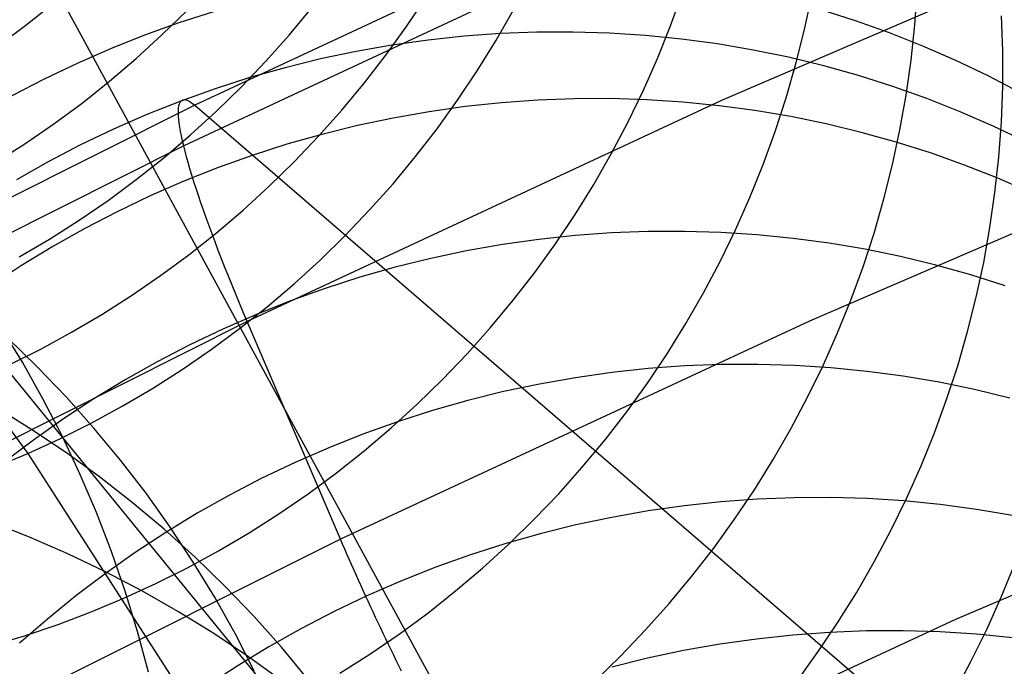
# Model space of a CAD drawing. Header units: millimetres. Extents: x 119 to 175.9, y -203.1 to -153.8.
# Tile 148 of 256: x 131.9 to 132.9, y -156.7 to -156.1. Entities that reach past the tile are written whole.
import ezdxf

# ---------------------------------------------------------------- set-up
doc = ezdxf.new("R2010")
doc.units = ezdxf.units.MM
doc.header["$MEASUREMENT"] = 0
doc.layers.add('Layer 01', color=5, linetype='Continuous', true_color=0x0000ff)
doc.layers.add('Livello 03', color=5, linetype='Continuous', true_color=0x0000ff)

msp = doc.modelspace()

# ---------------------------------------------------------------- linework, layer by layer
at = {"layer": 'Layer 01'}
for p, q in [((131.31618, -155.72965, -8.78504), (131.89706, -156.52022, 1.62187)), ((131.88923, -155.99835, 11.45994), (132.31673, -156.78393, 15.42187)), ((132.26905, -156.10065, 0.84432), (132.28823, -156.07194, 0.8457)), ((132.52865, -156.09979, 3.06891), (132.54046, -156.0672, 3.07145)), ((132.66021, -156.10339, 4.34305), (132.66744, -156.06943, 4.34635)), ((132.76853, -156.09892, 5.47744), (132.77101, -156.06425, 5.48155)), ((131.89521, -156.09919, -1.82123), (131.92212, -156.07781, -1.82109)), ((132.15382, -156.10897, 0.00808), (132.17582, -156.08244, 0.00902)), ((132.02896, -156.10876, -0.87953), (132.05356, -156.08468, -0.879)), ((132.07954, -156.08614, 12.16293), (132.04545, -156.09706, 12.16444)), ((132.35685, -156.11475, 1.63049), (132.37403, -156.08474, 1.63219)), ((132.71026, -156.09489, 12.09461), (132.67653, -156.08418, 12.10023)), ((132.85497, -156.12467, 6.49014), (132.85385, -156.08991, 6.49496)), ((131.86758, -156.11962, -1.82126), (131.89521, -156.09919, -1.82123)), ((132.04545, -156.09706, 12.16444), (132.01174, -156.10915, 12.16568)), ((132.24889, -156.12869, 0.84307), (132.26905, -156.10065, 0.84432)), ((132.51572, -156.13195, 3.0665), (132.52865, -156.09979, 3.06891)), ((132.74356, -156.10675, 12.08882), (132.71026, -156.09489, 12.09461)), ((132.76483, -156.13349, 5.47344), (132.76853, -156.09892, 5.47744)), ((132.01174, -156.10915, 12.16568), (131.97846, -156.12237, 12.16666)), ((132.00355, -156.13198, -0.87994), (132.02896, -156.10876, -0.87953)), ((132.1309, -156.13474, 0.00726), (132.15382, -156.10897, 0.00808)), ((132.32589, -156.11001, 12.49025), (132.29034, -156.1138, 12.49331)), ((132.36152, -156.10745, 12.48695), (132.32589, -156.11001, 12.49025)), ((132.3972, -156.1061, 12.4834), (132.36152, -156.10745, 12.48695)), ((132.43287, -156.10598, 12.47962), (132.3972, -156.1061, 12.4834)), ((132.46851, -156.10708, 12.4756), (132.43287, -156.10598, 12.47962)), ((132.50405, -156.1094, 12.47136), (132.46851, -156.10708, 12.4756)), ((132.53948, -156.11293, 12.46689), (132.50405, -156.1094, 12.47136)), ((132.6518, -156.13709, 4.33987), (132.66021, -156.10339, 4.34305)), ((132.77641, -156.11975, 12.08285), (132.74356, -156.10675, 12.08882)), ((132.25493, -156.1188, 12.49611), (132.21969, -156.125, 12.49867)), ((132.29034, -156.1138, 12.49331), (132.25493, -156.1188, 12.49611)), ((132.33864, -156.14415, 1.62891), (132.35685, -156.11475, 1.63049)), ((132.57473, -156.11769, 12.4622), (132.53948, -156.11293, 12.46689)), ((132.60976, -156.12365, 12.45731), (132.57473, -156.11769, 12.4622)), ((132.80875, -156.13389, 12.07672), (132.77641, -156.11975, 12.08285)), ((131.97846, -156.12237, 12.16666), (131.94564, -156.13671, 12.16738)), ((132.21969, -156.125, 12.49867), (132.18466, -156.13241, 12.50097)), ((132.22777, -156.15601, 0.84194), (132.24889, -156.12869, 0.84307)), ((132.64454, -156.13081, 12.4522), (132.60976, -156.12365, 12.45731)), ((132.67903, -156.13917, 12.4469), (132.64454, -156.13081, 12.4522)), ((132.85487, -156.15947, 6.4854), (132.85497, -156.12467, 6.49014)), ((131.94564, -156.13671, 12.16738), (131.91332, -156.15217, 12.16783)), ((131.97735, -156.15431, -0.88024), (132.00355, -156.13198, -0.87994)), ((132.10711, -156.1597, 0.00655), (132.1309, -156.13474, 0.00726)), ((132.14988, -156.141, 12.50301), (132.11541, -156.15078, 12.50478)), ((132.18466, -156.13241, 12.50097), (132.14988, -156.141, 12.50301)), ((132.50168, -156.16366, 3.0642), (132.51572, -156.13195, 3.0665)), ((132.64223, -156.17049, 4.3368), (132.6518, -156.13709, 4.33987)), ((132.71317, -156.1487, 12.4414), (132.67903, -156.13917, 12.4469)), ((132.75994, -156.16793, 5.46955), (132.76483, -156.13349, 5.47344)), ((132.84056, -156.14913, 12.07044), (132.80875, -156.13389, 12.07672)), ((132.31942, -156.17291, 1.62745), (132.33864, -156.14415, 1.62891)), ((132.74694, -156.15941, 12.43571), (132.71317, -156.1487, 12.4414)), ((132.87179, -156.16546, 12.064), (132.84056, -156.14913, 12.07044)), ((131.91332, -156.15217, 12.16783), (131.88154, -156.16871, 12.16801)), ((131.9504, -156.17572, -0.88041), (131.97735, -156.15431, -0.88024)), ((132.11541, -156.15078, 12.50478), (132.08128, -156.16172, 12.5063)), ((132.08247, -156.18382, 0.00598), (132.10711, -156.1597, 0.00655)), ((132.20571, -156.18259, 0.84093), (132.22777, -156.15601, 0.84194)), ((132.78028, -156.17128, 12.42985), (132.74694, -156.15941, 12.43571)), ((132.85356, -156.19425, 6.48077), (132.85487, -156.15947, 6.4854)), ((132.08128, -156.16172, 12.5063), (132.04753, -156.17382, 12.50754)), ((132.48655, -156.19486, 3.06204), (132.50168, -156.16366, 3.0642)), ((132.75385, -156.20219, 5.46577), (132.75994, -156.16793, 5.46955)), ((131.92272, -156.19619, -0.88047), (131.9504, -156.17572, -0.88041)), ((132.04753, -156.17382, 12.50754), (132.0142, -156.18706, 12.50852)), ((132.3268, -156.17926, 12.83499), (132.29134, -156.18427, 12.83783)), ((132.29921, -156.20099, 1.62612), (132.31942, -156.17291, 1.62745)), ((132.3624, -156.17546, 12.83191), (132.3268, -156.17926, 12.83499)), ((132.39807, -156.17288, 12.82857), (132.3624, -156.17546, 12.83191)), ((132.4338, -156.17153, 12.82499), (132.39807, -156.17288, 12.82857)), ((132.46952, -156.1714, 12.82116), (132.4338, -156.17153, 12.82499)), ((132.5052, -156.17249, 12.8171), (132.46952, -156.1714, 12.82116)), ((132.54079, -156.17481, 12.81281), (132.5052, -156.17249, 12.8171)), ((132.57626, -156.17834, 12.80829), (132.54079, -156.17481, 12.81281)), ((132.61155, -156.18309, 12.80355), (132.57626, -156.17834, 12.80829)), ((132.6315, -156.20355, 4.33385), (132.64223, -156.17049, 4.3368)), ((132.81317, -156.18429, 12.42381), (132.78028, -156.17128, 12.42985)), ((132.0142, -156.18706, 12.50852), (131.98133, -156.20143, 12.50924)), ((132.05701, -156.20708, 0.00552), (132.08247, -156.18382, 0.00598)), ((132.18275, -156.2084, 0.84005), (132.20571, -156.18259, 0.84093)), ((132.29134, -156.18427, 12.83783), (132.25605, -156.19048, 12.84041)), ((132.64663, -156.18905, 12.7986), (132.61155, -156.18309, 12.80355)), ((132.68146, -156.19621, 12.79343), (132.64663, -156.18905, 12.7986)), ((132.84555, -156.19843, 12.4176), (132.81317, -156.18429, 12.42381)), ((131.89435, -156.21569, -0.88041), (131.92272, -156.19619, -0.88047)), ((132.22098, -156.1979, 12.84272), (132.18616, -156.20651, 12.84478)), ((132.25605, -156.19048, 12.84041), (132.22098, -156.1979, 12.84272)), ((132.47034, -156.22554, 3.05999), (132.48655, -156.19486, 3.06204)), ((132.71598, -156.20457, 12.78806), (132.68146, -156.19621, 12.79343)), ((132.8774, -156.21368, 12.41123), (132.84555, -156.19843, 12.4176)), ((132.85103, -156.22898, 6.47625), (132.85356, -156.19425, 6.48077)), ((131.98133, -156.20143, 12.50924), (131.94897, -156.2169, 12.50968)), ((132.03076, -156.22945, 0.00519), (132.05701, -156.20708, 0.00552)), ((132.18616, -156.20651, 12.84478), (132.15164, -156.2163, 12.84657)), ((132.15891, -156.2334, 0.83929), (132.18275, -156.2084, 0.84005)), ((132.27805, -156.22836, 1.62491), (132.29921, -156.20099, 1.62612)), ((132.61963, -156.23622, 4.33103), (132.6315, -156.20355, 4.33385)), ((132.75017, -156.21411, 12.7825), (132.71598, -156.20457, 12.78806)), ((132.74657, -156.23622, 5.46211), (132.75385, -156.20219, 5.46577)), ((131.86532, -156.2342, -0.88023), (131.89435, -156.21569, -0.88041)), ((131.94897, -156.2169, 12.50968), (131.91714, -156.23346, 12.50986)), ((132.15164, -156.2163, 12.84657), (132.11746, -156.22726, 12.84809)), ((132.78398, -156.22482, 12.77674), (132.75017, -156.21411, 12.7825)), ((132.11746, -156.22726, 12.84809), (132.08366, -156.23938, 12.84934)), ((132.45308, -156.25564, 3.05808), (132.47034, -156.22554, 3.05999)), ((132.81736, -156.23669, 12.7708), (132.78398, -156.22482, 12.77674)), ((131.91714, -156.23346, 12.50986), (131.8859, -156.25109, 12.50976)), ((132.00375, -156.2509, 0.00498), (132.03076, -156.22945, 0.00519)), ((132.13422, -156.25757, 0.83866), (132.15891, -156.2334, 0.83929)), ((132.25595, -156.25498, 1.62383), (132.27805, -156.22836, 1.62491)), ((132.60664, -156.26848, 4.32833), (132.61963, -156.23622, 4.33103)), ((132.73811, -156.27, 5.45857), (132.74657, -156.23622, 5.46211)), ((132.85028, -156.24971, 12.76469), (132.81736, -156.23669, 12.7708)), ((132.8473, -156.26362, 6.47184), (132.85103, -156.22898, 6.47625)), ((132.08366, -156.23938, 12.84934), (132.05028, -156.25264, 12.85032)), ((131.97602, -156.2714, 0.00489), (132.00375, -156.2509, 0.00498)), ((132.05028, -156.25264, 12.85032), (132.01737, -156.26702, 12.85103)), ((132.23294, -156.28083, 1.62288), (132.25595, -156.25498, 1.62383)), ((132.43479, -156.28513, 3.0563), (132.45308, -156.25564, 3.05808)), ((132.88271, -156.26385, 12.7584), (132.85028, -156.24971, 12.76469)), ((132.10871, -156.28087, 0.83816), (132.13422, -156.25757, 0.83866)), ((132.84235, -156.29812, 6.46754), (132.8473, -156.26362, 6.47184)), ((131.9476, -156.29093, 0.00493), (131.97602, -156.2714, 0.00489)), ((132.01737, -156.26702, 12.85103), (131.98496, -156.28252, 12.85147)), ((132.59253, -156.30027, 4.32577), (132.60664, -156.26848, 4.32833)), ((132.72848, -156.30348, 5.45516), (132.73811, -156.27, 5.45857)), ((132.31689, -156.97683, 58.67803), (131.74937, -156.28138, 61.85989)), ((131.98496, -156.28252, 12.85147), (131.95309, -156.2991, 12.85163)), ((132.08241, -156.30327, 0.83779), (132.10871, -156.28087, 0.83816)), ((132.20905, -156.30588, 1.62207), (132.23294, -156.28083, 1.62288)), ((132.41549, -156.31398, 3.05465), (132.43479, -156.28513, 3.0563)), ((131.91852, -156.30948, 0.00509), (131.9476, -156.29093, 0.00493)), ((131.95309, -156.2991, 12.85163), (131.9218, -156.31675, 12.85153)), ((132.05535, -156.32476, 0.83754), (132.08241, -156.30327, 0.83779)), ((132.47051, -156.30335, 13.4958), (132.43474, -156.30594, 13.49921)), ((132.50633, -156.30198, 13.49215), (132.47051, -156.30335, 13.4958)), ((132.54214, -156.30183, 13.48824), (132.50633, -156.30198, 13.49215)), ((132.57791, -156.30291, 13.48409), (132.54214, -156.30183, 13.48824)), ((132.57732, -156.33157, 4.32334), (132.59253, -156.30027, 4.32577)), ((132.6136, -156.30522, 13.47971), (132.57791, -156.30291, 13.48409)), ((132.64915, -156.30874, 13.47508), (132.6136, -156.30522, 13.47971)), ((132.71769, -156.33661, 5.45188), (132.72848, -156.30348, 5.45516)), ((132.83621, -156.33244, 6.46337), (132.84235, -156.29812, 6.46754)), ((131.88881, -156.327, 0.00537), (131.91852, -156.30948, 0.00509)), ((132.18431, -156.33008, 1.62138), (132.20905, -156.30588, 1.62207)), ((132.3635, -156.31479, 13.50524), (132.32812, -156.32103, 13.50786)), ((132.39906, -156.30976, 13.50235), (132.3635, -156.31479, 13.50524)), ((132.39519, -156.34215, 3.05314), (132.41549, -156.31398, 3.05465)), ((132.43474, -156.30594, 13.49921), (132.39906, -156.30976, 13.50235)), ((132.68453, -156.31349, 13.47024), (132.64915, -156.30874, 13.47508)), ((132.7197, -156.31944, 13.46517), (132.68453, -156.31349, 13.47024)), ((131.9218, -156.31675, 12.85153), (131.89112, -156.33545, 12.85114)), ((132.02756, -156.3453, 0.83742), (132.05535, -156.32476, 0.83754)), ((132.32812, -156.32103, 13.50786), (132.29295, -156.32848, 13.51022)), ((132.75461, -156.3266, 13.45988), (132.7197, -156.31944, 13.46517)), ((132.15874, -156.35342, 1.62083), (132.18431, -156.33008, 1.62138)), ((132.29295, -156.32848, 13.51022), (132.25804, -156.33712, 13.5123)), ((132.56104, -156.36233, 4.32105), (132.57732, -156.33157, 4.32334)), ((132.78922, -156.33496, 13.45438), (132.75461, -156.3266, 13.45988)), ((132.82888, -156.36654, 6.45933), (132.83621, -156.33244, 6.46337)), ((131.89112, -156.33545, 12.85114), (131.8611, -156.35518, 12.85049)), ((132.25804, -156.33712, 13.5123), (132.22342, -156.34694, 13.51412)), ((132.37394, -156.36961, 3.05176), (132.39519, -156.34215, 3.05314)), ((132.70576, -156.36936, 5.44874), (132.71769, -156.33661, 5.45188)), ((132.82349, -156.3445, 13.44869), (132.78922, -156.33496, 13.45438)), ((131.99908, -156.36487, 0.83743), (132.02756, -156.3453, 0.83742)), ((132.13239, -156.37587, 1.62041), (132.15874, -156.35342, 1.62083)), ((132.22342, -156.34694, 13.51412), (132.18915, -156.35793, 13.51565)), ((132.85737, -156.35522, 13.44279), (132.82349, -156.3445, 13.44869)), ((132.18915, -156.35793, 13.51565), (132.15526, -156.37008, 13.51691)), ((132.5437, -156.39251, 4.3189), (132.56104, -156.36233, 4.32105)), ((131.96995, -156.38345, 0.83757), (131.99908, -156.36487, 0.83743)), ((132.15526, -156.37008, 13.51691), (132.12179, -156.38338, 13.5179)), ((132.35174, -156.39632, 3.05053), (132.37394, -156.36961, 3.05176)), ((132.69269, -156.40169, 5.44573), (132.70576, -156.36936, 5.44874)), ((132.82036, -156.40038, 6.45542), (132.82888, -156.36654, 6.45933)), ((132.10528, -156.39739, 1.62012), (132.13239, -156.37587, 1.62041)), ((131.94019, -156.401, 0.83784), (131.96995, -156.38345, 0.83757)), ((132.12179, -156.38338, 13.5179), (132.08878, -156.3978, 13.5186)), ((132.52533, -156.42209, 4.31689), (132.5437, -156.39251, 4.3189)), ((131.89184, -156.43042, 60.68038), (131.87043, -156.3953, 60.669)), ((131.90984, -156.41752, 0.83824), (131.94019, -156.401, 0.83784)), ((132.08878, -156.3978, 13.5186), (132.05628, -156.41333, 13.51902)), ((132.07743, -156.41797, 1.61997), (132.10528, -156.39739, 1.62012)), ((132.32864, -156.42226, 3.04943), (132.35174, -156.39632, 3.05053)), ((132.67851, -156.43356, 5.44287), (132.69269, -156.40169, 5.44573)), ((132.81067, -156.43392, 6.45164), (132.82036, -156.40038, 6.45542)), ((131.90648, -156.43489, 59.53955), (131.87706, -156.40631, 59.52787)), ((131.87894, -156.43298, 0.83876), (131.90984, -156.41752, 0.83824)), ((132.05628, -156.41333, 13.51902), (132.02432, -156.42996, 13.51917)), ((132.0489, -156.43757, 1.61995), (132.07743, -156.41797, 1.61997)), ((131.91198, -156.4663, 60.6917), (131.89184, -156.43042, 60.68038)), ((132.02432, -156.42996, 13.51917), (131.99294, -156.44765, 13.51903)), ((132.30465, -156.44738, 3.04848), (132.32864, -156.42226, 3.04943)), ((132.50594, -156.45102, 4.31502), (132.52533, -156.42209, 4.31689)), ((131.93485, -156.46451, 59.55126), (131.90648, -156.43489, 59.53955)), ((132.01971, -156.45618, 1.62006), (132.0489, -156.43757, 1.61995)), ((132.4709, -156.44057, 14.15339), (132.43525, -156.44563, 14.15633)), ((132.50667, -156.43674, 14.15018), (132.4709, -156.44057, 14.15339)), ((132.54254, -156.43412, 14.14671), (132.50667, -156.43674, 14.15018)), ((132.57844, -156.43273, 14.14298), (132.54254, -156.43412, 14.14671)), ((132.61435, -156.43257, 14.139), (132.57844, -156.43273, 14.14298)), ((132.65021, -156.43364, 14.13476), (132.61435, -156.43257, 14.139)), ((132.68598, -156.43594, 14.13028), (132.65021, -156.43364, 14.13476)), ((132.66323, -156.46494, 5.44015), (132.67851, -156.43356, 5.44287)), ((132.72162, -156.43945, 14.12556), (132.68598, -156.43594, 14.13028)), ((132.75709, -156.44419, 14.1206), (132.72162, -156.43945, 14.12556)), ((132.79982, -156.46712, 6.44801), (132.81067, -156.43392, 6.45164)), ((131.99294, -156.44765, 13.51903), (131.96218, -156.4664, 13.51861)), ((132.27981, -156.47167, 3.04767), (132.30465, -156.44738, 3.04848)), ((132.43525, -156.44563, 14.15633), (132.39977, -156.45189, 14.159)), ((132.79234, -156.45014, 14.11542), (132.75709, -156.44419, 14.1206)), ((132.82733, -156.4573, 14.11001), (132.79234, -156.45014, 14.11542)), ((131.98989, -156.47377, 1.62031), (132.01971, -156.45618, 1.62006)), ((132.36451, -156.45937, 14.16139), (132.3295, -156.46803, 14.1635)), ((132.39977, -156.45189, 14.159), (132.36451, -156.45937, 14.16139)), ((132.48556, -156.47927, 4.31331), (132.50594, -156.45102, 4.31502)), ((132.86202, -156.46566, 14.10439), (132.82733, -156.4573, 14.11001)), ((131.93082, -156.50289, 60.70296), (131.91198, -156.4663, 60.6917)), ((131.96218, -156.4664, 13.51861), (131.93207, -156.48617, 13.51791)), ((131.96213, -156.49514, 59.56299), (131.93485, -156.46451, 59.55126)), ((132.3295, -156.46803, 14.1635), (132.2948, -156.47789, 14.16534)), ((132.64687, -156.49577, 5.43759), (132.66323, -156.46494, 5.44015)), ((132.78782, -156.49993, 6.44452), (132.79982, -156.46712, 6.44801)), ((131.9002, -156.49612, 58.49091), (131.8653, -156.47453, 58.47936)), ((131.95948, -156.49032, 1.6207), (131.98989, -156.47377, 1.62031)), ((132.25414, -156.49508, 3.047), (132.27981, -156.47167, 3.04767)), ((132.2948, -156.47789, 14.16534), (132.26043, -156.48891, 14.16689)), ((132.46421, -156.50681, 4.31174), (132.48556, -156.47927, 4.31331)), ((131.93207, -156.48617, 13.51791), (131.90266, -156.50695, 13.51693)), ((132.26043, -156.48891, 14.16689), (132.22645, -156.5011, 14.16816)), ((131.93426, -156.51894, 58.50257), (131.9002, -156.49612, 58.49091)), ((131.92853, -156.50581, 1.62122), (131.95948, -156.49032, 1.6207)), ((131.98829, -156.52672, 59.57473), (131.96213, -156.49514, 59.56299)), ((132.22768, -156.5176, 3.04648), (132.25414, -156.49508, 3.047)), ((132.62946, -156.52603, 5.43517), (132.64687, -156.49577, 5.43759)), ((131.90266, -156.50695, 13.51693), (131.87397, -156.5287, 13.51567)), ((131.89706, -156.52022, 1.62187), (131.92853, -156.50581, 1.62122)), ((131.94835, -156.54016, 60.71413), (131.93082, -156.50289, 60.70296)), ((132.22645, -156.5011, 14.16816), (132.19289, -156.51443, 14.16914)), ((132.44192, -156.5336, 4.31033), (132.46421, -156.50681, 4.31174)), ((132.77469, -156.53233, 6.44119), (132.78782, -156.49993, 6.44452)), ((132.19289, -156.51443, 14.16914), (132.15979, -156.52889, 14.16983)), ((132.20046, -156.5392, 3.04611), (132.22768, -156.5176, 3.04648)), ((131.86511, -156.53354, 1.62265), (131.89706, -156.52022, 1.62187)), ((131.89706, -156.52022, 1.62187), (132.16418, -156.93528, 5.42013)), ((131.96746, -156.54296, 58.51433), (131.93426, -156.51894, 58.50257)), ((132.01329, -156.55923, 59.58645), (131.98829, -156.52672, 59.57473)), ((132.611, -156.55569, 5.43291), (132.62946, -156.52603, 5.43517)), ((132.15979, -156.52889, 14.16983), (132.1272, -156.54446, 14.17024)), ((132.41872, -156.55962, 4.30907), (132.44192, -156.5336, 4.31033)), ((132.76044, -156.56426, 6.43801), (132.77469, -156.53233, 6.44119)), ((131.96454, -156.57806, 60.7252), (131.94835, -156.54016, 60.71413)), ((131.99976, -156.56814, 58.52616), (131.96746, -156.54296, 58.51433)), ((132.1272, -156.54446, 14.17024), (132.09514, -156.56112, 14.17036)), ((132.17251, -156.55985, 3.04588), (132.20046, -156.5392, 3.04611)), ((132.59152, -156.58469, 5.43081), (132.611, -156.55569, 5.43291)), ((132.0371, -156.59263, 59.59815), (132.01329, -156.55923, 59.58645)), ((132.09514, -156.56112, 14.17036), (132.06367, -156.57886, 14.17019)), ((132.14386, -156.57952, 3.04579), (132.17251, -156.55985, 3.04588)), ((132.39464, -156.58482, 4.30796), (132.41872, -156.55962, 4.30907)), ((132.61404, -156.56505, 14.78104), (132.57808, -156.56768, 14.78458)), ((132.65003, -156.56365, 14.77724), (132.61404, -156.56505, 14.78104)), ((132.68603, -156.56347, 14.77317), (132.65003, -156.56365, 14.77724)), ((132.72197, -156.56453, 14.76885), (132.68603, -156.56347, 14.77317)), ((132.75783, -156.56681, 14.76427), (132.72197, -156.56453, 14.76885)), ((132.74508, -156.5957, 6.43498), (132.76044, -156.56426, 6.43801)), ((132.03111, -156.59446, 58.53807), (131.99976, -156.56814, 58.52616)), ((132.54222, -156.57154, 14.78784), (132.50648, -156.57662, 14.79083)), ((132.57808, -156.56768, 14.78458), (132.54222, -156.57154, 14.78784)), ((132.79356, -156.57032, 14.75945), (132.75783, -156.56681, 14.76427)), ((132.82912, -156.57505, 14.75439), (132.79356, -156.57032, 14.75945)), ((132.86445, -156.58099, 14.74909), (132.82912, -156.57505, 14.75439)), ((131.97938, -156.61654, 60.73616), (131.96454, -156.57806, 60.7252)), ((132.06367, -156.57886, 14.17019), (132.03282, -156.59765, 14.16973)), ((132.11455, -156.59819, 3.04586), (132.14386, -156.57952, 3.04579)), ((132.36969, -156.60918, 4.30701), (132.39464, -156.58482, 4.30796)), ((132.47091, -156.58291, 14.79354), (132.43555, -156.59041, 14.79597)), ((132.50648, -156.57662, 14.79083), (132.47091, -156.58291, 14.79354)), ((132.57106, -156.61302, 5.42887), (132.59152, -156.58469, 5.43081)), ((131.89873, -156.60241, 57.52931), (131.86047, -156.58739, 57.51812)), ((132.06148, -156.62189, 58.55002), (132.03111, -156.59446, 58.53807)), ((132.0597, -156.62688, 59.60982), (132.0371, -156.59263, 59.59815)), ((132.43555, -156.59041, 14.79597), (132.40045, -156.5991, 14.79812)), ((131.93638, -156.61876, 57.54068), (131.89873, -156.60241, 57.52931)), ((132.03282, -156.59765, 14.16973), (132.00263, -156.61747, 14.16899)), ((132.08462, -156.61585, 3.04607), (132.11455, -156.59819, 3.04586)), ((132.40045, -156.5991, 14.79812), (132.36566, -156.60899, 14.79997)), ((132.72865, -156.6266, 6.43212), (132.74508, -156.5957, 6.43498)), ((132.36566, -156.60899, 14.79997), (132.3312, -156.62004, 14.80153)), ((132.34392, -156.63267, 4.30622), (132.36969, -156.60918, 4.30701)), ((132.54962, -156.64063, 5.42709), (132.57106, -156.61302, 5.42887)), ((131.97339, -156.63644, 57.55221), (131.93638, -156.61876, 57.54068)), ((132.00263, -156.61747, 14.16899), (131.97313, -156.63829, 14.16796)), ((131.99284, -156.65556, 60.747), (131.97938, -156.61654, 60.73616)), ((132.0541, -156.63246, 3.04642), (132.08462, -156.61585, 3.04607)), ((132.09082, -156.65038, 58.56202), (132.06148, -156.62189, 58.55002)), ((132.3312, -156.62004, 14.80153), (132.29712, -156.63226, 14.80281)), ((132.02302, -156.648, 3.04692), (132.0541, -156.63246, 3.04642)), ((132.08106, -156.66193, 59.62143), (132.0597, -156.62688, 59.60982)), ((132.29712, -156.63226, 14.80281), (132.26347, -156.64563, 14.80379)), ((132.31736, -156.65526, 4.30558), (132.34392, -156.63267, 4.30622)), ((132.71115, -156.65693, 6.42943), (132.72865, -156.6266, 6.43212)), ((132.85349, -156.66117, 7.33745), (132.86669, -156.62872, 7.34112)), ((131.97313, -156.63829, 14.16796), (131.94436, -156.6601, 14.16664)), ((132.0097, -156.65541, 57.56388), (131.97339, -156.63644, 57.55221)), ((132.52724, -156.66749, 5.42548), (132.54962, -156.64063, 5.42709)), ((131.99143, -156.66247, 3.04757), (132.02302, -156.648, 3.04692)), ((132.11912, -156.67992, 58.57404), (132.09082, -156.65038, 58.56202)), ((132.26347, -156.64563, 14.80379), (132.23028, -156.66012, 14.80447)), ((131.94436, -156.6601, 14.16664), (131.91635, -156.68285, 14.16504)), ((131.95936, -156.67584, 3.04836), (131.99143, -156.66247, 3.04757)), ((132.00491, -156.69507, 60.75771), (131.99284, -156.65556, 60.747)), ((132.04527, -156.67565, 57.57569), (132.0097, -156.65541, 57.56388)), ((132.10115, -156.69774, 59.63298), (132.08106, -156.66193, 59.62143)), ((132.23028, -156.66012, 14.80447), (132.1976, -156.67573, 14.80486)), ((132.29003, -156.67692, 4.3051), (132.31736, -156.65526, 4.30558)), ((132.69261, -156.68664, 6.4269), (132.71115, -156.65693, 6.42943)), ((132.83917, -156.69316, 7.33394), (132.85349, -156.66117, 7.33745)), ((132.50395, -156.69357, 5.42403), (132.52724, -156.66749, 5.42548)), ((131.92686, -156.68809, 3.04929), (131.95936, -156.67584, 3.04836)), ((132.08006, -156.69715, 57.58761), (132.04527, -156.67565, 57.57569)), ((132.14632, -156.71045, 58.58607), (132.11912, -156.67992, 58.57404)), ((132.1976, -156.67573, 14.80486), (132.16546, -156.69244, 14.80495)), ((132.26197, -156.69764, 4.30479), (132.29003, -156.67692, 4.3051)), ((131.91635, -156.68285, 14.16504), (131.88913, -156.70654, 14.16315)), ((131.89395, -156.69921, 3.05037), (131.92686, -156.68809, 3.04929)), ((132.67306, -156.71571, 6.42454), (132.69261, -156.68664, 6.4269)), ((131.86069, -156.7092, 3.05158), (131.89395, -156.69921, 3.05037)), ((132.01557, -156.73502, 60.76826), (132.00491, -156.69507, 60.75771)), ((132.11402, -156.71987, 57.59964), (132.08006, -156.69715, 57.58761)), ((132.11995, -156.73427, 59.64444), (132.10115, -156.69774, 59.63298)), ((132.16546, -156.69244, 14.80495), (132.1339, -156.71022, 14.80475)), ((132.23321, -156.71737, 4.30463), (132.26197, -156.69764, 4.30479)), ((132.47976, -156.71884, 5.42276), (132.50395, -156.69357, 5.42403)), ((132.64886, -156.69861, 15.40205), (132.6129, -156.70249, 15.40537)), ((132.6849, -156.69596, 15.39845), (132.64886, -156.69861, 15.40205)), ((132.72099, -156.69453, 15.39457), (132.6849, -156.69596, 15.39845)), ((132.75707, -156.69434, 15.39043), (132.72099, -156.69453, 15.39457)), ((132.7931, -156.69538, 15.38602), (132.75707, -156.69434, 15.39043)), ((132.82905, -156.69766, 15.38135), (132.7931, -156.69538, 15.38602)), ((132.82374, -156.72465, 7.33061), (132.83917, -156.69316, 7.33394)), ((132.86486, -156.70115, 15.37642), (132.82905, -156.69766, 15.38135)), ((132.1339, -156.71022, 14.80475), (132.10296, -156.72905, 14.80425)), ((132.1724, -156.74196, 58.59809), (132.14632, -156.71045, 58.58607)), ((132.57707, -156.70759, 15.40841), (132.54141, -156.7139, 15.41117)), ((132.6129, -156.70249, 15.40537), (132.57707, -156.70759, 15.40841)), ((132.14712, -156.74378, 57.61176), (132.11402, -156.71987, 57.59964)), ((132.20379, -156.73611, 4.30463), (132.23321, -156.71737, 4.30463)), ((132.45472, -156.74327, 5.42165), (132.47976, -156.71884, 5.42276)), ((132.54141, -156.7139, 15.41117), (132.50597, -156.72143, 15.41363)), ((132.6525, -156.7441, 6.42236), (132.67306, -156.71571, 6.42454)), ((132.10296, -156.72905, 14.80425), (132.07268, -156.74891, 14.80346)), ((132.50597, -156.72143, 15.41363), (132.47078, -156.73015, 15.4158)), ((132.80723, -156.75561, 7.32745), (132.82374, -156.72465, 7.33061))]:
    msp.add_line(p, q, dxfattribs=at)
at = {"layer": 'Livello 03'}
for p, q in [((132.53208, -155.95793, 65.32147), (132.06113, -156.17777, 65.24146)), ((133.05157, -155.96894, 65.76001), (132.57879, -156.17318, 65.68409)), ((132.52056, -155.99817, 65.54727), (132.05033, -156.21771, 65.46673)), ((132.06113, -156.17777, 65.24146), (131.59725, -156.41086, 65.15726)), ((132.04532, -156.18044, 65.37224), (132.04566, -156.17835, 65.36225)), ((132.04566, -156.17835, 65.36225), (132.04614, -156.17657, 65.3522)), ((132.04614, -156.17657, 65.3522), (132.04677, -156.1751, 65.3421)), ((132.04677, -156.1751, 65.3421), (132.04755, -156.17394, 65.33198)), ((132.04755, -156.17394, 65.33198), (132.04848, -156.1731, 65.32184)), ((132.04848, -156.1731, 65.32184), (132.04956, -156.17258, 65.31169)), ((132.04956, -156.17258, 65.31169), (132.05079, -156.17237, 65.30155)), ((132.05079, -156.17237, 65.30155), (132.05216, -156.17248, 65.29142)), ((132.05216, -156.17248, 65.29142), (132.05367, -156.17291, 65.28133)), ((132.05367, -156.17291, 65.28133), (132.05533, -156.17365, 65.27127)), ((132.05533, -156.17365, 65.27127), (132.05712, -156.17471, 65.26127)), ((132.05712, -156.17471, 65.26127), (132.05906, -156.17609, 65.25133)), ((132.05906, -156.17609, 65.25133), (132.06113, -156.17777, 65.24146)), ((132.06113, -156.17777, 65.24146), (133.78151, -157.66216, 57.33019)), ((132.57879, -156.17318, 65.68409), (132.11271, -156.39039, 65.60364)), ((132.04512, -156.18555, 65.39203), (132.04515, -156.18284, 65.38217)), ((132.04524, -156.18855, 65.40179), (132.04512, -156.18555, 65.39203)), ((132.04515, -156.18284, 65.38217), (132.04532, -156.18044, 65.37224)), ((132.04552, -156.19186, 65.41146), (132.04524, -156.18855, 65.40179)), ((133.13265, -156.18862, 65.81881), (132.66513, -156.39012, 65.74334)), ((132.04595, -156.19546, 65.42101), (132.04552, -156.19186, 65.41146)), ((132.04652, -156.19935, 65.43044), (132.04595, -156.19546, 65.42101)), ((132.04725, -156.20352, 65.43974), (132.04652, -156.19935, 65.43044)), ((132.04813, -156.20798, 65.4489), (132.04725, -156.20352, 65.43974)), ((132.04916, -156.21271, 65.45789), (132.04813, -156.20798, 65.4489)), ((132.05033, -156.21771, 65.46673), (131.58723, -156.45044, 65.38191)), ((132.05033, -156.21771, 65.46673), (132.04916, -156.21271, 65.45789)), ((132.05165, -156.22298, 65.47539), (132.05033, -156.21771, 65.46673)), ((132.05311, -156.2285, 65.48386), (132.05165, -156.22298, 65.47539)), ((132.05471, -156.23428, 65.49213), (132.05311, -156.2285, 65.48386)), ((132.05646, -156.2403, 65.5002), (132.05471, -156.23428, 65.49213)), ((132.05834, -156.24655, 65.50806), (132.05646, -156.2403, 65.5002)), ((132.06036, -156.25304, 65.51569), (132.05834, -156.24655, 65.50806)), ((132.06252, -156.25976, 65.52309), (132.06036, -156.25304, 65.51569)), ((132.0648, -156.26668, 65.53024), (132.06252, -156.25976, 65.52309)), ((132.06722, -156.27382, 65.53715), (132.0648, -156.26668, 65.53024)), ((132.06976, -156.28115, 65.54379), (132.06722, -156.27382, 65.53715)), ((132.07242, -156.28867, 65.55018), (132.06976, -156.28115, 65.54379)), ((132.07521, -156.29638, 65.55629), (132.07242, -156.28867, 65.55018)), ((132.07811, -156.30425, 65.56211), (132.07521, -156.29638, 65.55629)), ((132.08112, -156.31229, 65.56765), (132.07811, -156.30425, 65.56211)), ((132.08424, -156.32049, 65.5729), (132.08112, -156.31229, 65.56765)), ((132.08747, -156.32882, 65.57785), (132.08424, -156.32049, 65.5729)), ((132.0908, -156.3373, 65.58249), (132.08747, -156.32882, 65.57785)), ((132.09423, -156.34589, 65.58682), (132.0908, -156.3373, 65.58249)), ((132.09776, -156.3546, 65.59083), (132.09423, -156.34589, 65.58682)), ((132.10137, -156.36342, 65.59453), (132.09776, -156.3546, 65.59083)), ((132.10507, -156.37233, 65.5979), (132.10137, -156.36342, 65.59453)), ((132.10885, -156.38132, 65.60094), (132.10507, -156.37233, 65.5979)), ((132.11271, -156.39039, 65.60364), (132.10885, -156.38132, 65.60094)), ((132.11271, -156.39039, 65.60364), (131.65378, -156.62057, 65.51888)), ((132.20432, -156.60431, 65.66334), (132.11271, -156.39039, 65.60364)), ((132.66513, -156.39012, 65.74334), (132.20432, -156.60431, 65.66334)), ((133.26854, -156.48587, 65.69075), (132.80839, -156.68343, 65.61641)), ((132.20432, -156.60431, 65.66334), (131.75065, -156.83119, 65.579)), ((132.20641, -156.60919, 65.66465), (132.20432, -156.60431, 65.66334)), ((132.20854, -156.61412, 65.66587), (132.20641, -156.60919, 65.66465)), ((132.2107, -156.61909, 65.667), (132.20854, -156.61412, 65.66587)), ((132.2129, -156.6241, 65.66803), (132.2107, -156.61909, 65.667)), ((132.21512, -156.62915, 65.66897), (132.2129, -156.6241, 65.66803)), ((132.21737, -156.63423, 65.66981), (132.21512, -156.62915, 65.66897)), ((132.21965, -156.63935, 65.67055), (132.21737, -156.63423, 65.66981)), ((132.22196, -156.6445, 65.67119), (132.21965, -156.63935, 65.67055)), ((132.2243, -156.64967, 65.67172), (132.22196, -156.6445, 65.67119)), ((132.22666, -156.65488, 65.67214), (132.2243, -156.64967, 65.67172)), ((132.22905, -156.6601, 65.67246), (132.22666, -156.65488, 65.67214)), ((132.23146, -156.66535, 65.67267), (132.22905, -156.6601, 65.67246)), ((132.23389, -156.67062, 65.67277), (132.23146, -156.66535, 65.67267)), ((132.23635, -156.6759, 65.67276), (132.23389, -156.67062, 65.67277)), ((132.23882, -156.68119, 65.67263), (132.23635, -156.6759, 65.67276)), ((132.24132, -156.68649, 65.67239), (132.23882, -156.68119, 65.67263)), ((132.24383, -156.6918, 65.67203), (132.24132, -156.68649, 65.67239)), ((132.24636, -156.6971, 65.67156), (132.24383, -156.6918, 65.67203)), ((132.80839, -156.68343, 65.61641), (132.35495, -156.89328, 65.53759)), ((132.2489, -156.70241, 65.67097), (132.24636, -156.6971, 65.67156)), ((132.25146, -156.70772, 65.67026), (132.2489, -156.70241, 65.67097)), ((132.25402, -156.71302, 65.66944), (132.25146, -156.70772, 65.67026)), ((132.2566, -156.7183, 65.66849), (132.25402, -156.71302, 65.66944)), ((132.25919, -156.72358, 65.66743), (132.2566, -156.7183, 65.66849)), ((132.26179, -156.72883, 65.66625), (132.25919, -156.72358, 65.66743)), ((132.26439, -156.73407, 65.66495), (132.26179, -156.72883, 65.66625))]:
    msp.add_line(p, q, dxfattribs=at)

doc.saveas('drawing.dxf')
